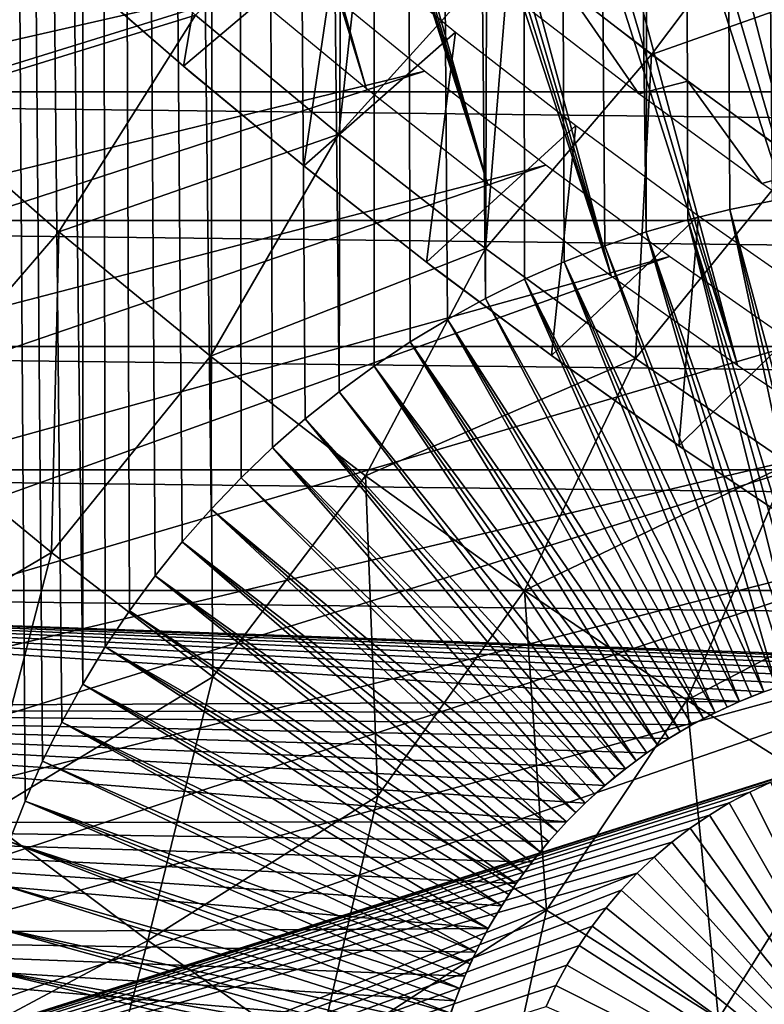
# Model space of a CAD drawing. Header units: millimetres. Extents: x -50 to 50, y -50 to 50.
# Tile 46 of 256: x -16.6 to -13.6, y -22.5 to -18.5. Entities that reach past the tile are written whole.
import ezdxf

# ---------------------------------------------------------------- set-up
doc = ezdxf.new("R2010")
doc.units = ezdxf.units.MM
doc.header["$LTSCALE"] = 65.185185
for name, color, linetype in [('1', 7, 'CONTINUOUS'), ('14', 7, 'CONTINUOUS'), ('2', 7, 'CONTINUOUS'), ('23', 7, 'CONTINUOUS'), ('37', 7, 'CONTINUOUS'), ('39', 7, 'CONTINUOUS'), ('46', 7, 'CONTINUOUS'), ('48', 7, 'CONTINUOUS'), ('49', 7, 'CONTINUOUS'), ('50', 7, 'CONTINUOUS'), ('71', 7, 'CONTINUOUS'), ('72', 7, 'CONTINUOUS'), ('90', 7, 'CONTINUOUS')]:
    doc.layers.add(name, color=color, linetype=linetype)

msp = doc.modelspace()

# ---------------------------------------------------------------- linework, layer by layer
at = {"layer": '1', "color": 7, "linetype": 'Continuous', "true_color": 0xf5f5f5}
for points in [[(22.407, -18.8013), (-22.8385, -18.2748), (-0.0703, -18.4992), (22.407, -18.8013)], [(-22.407, -18.8013), (-22.8385, -18.2748), (22.407, -18.8013), (-22.407, -18.8013)], [(21.9635, -19.3176), (-22.407, -18.8013), (22.407, -18.8013), (21.9635, -19.3176)], [(-21.9635, -19.3176), (-22.407, -18.8013), (21.9635, -19.3176), (-21.9635, -19.3176)], [(21.508, -19.8235), (-21.9635, -19.3176), (21.9635, -19.3176), (21.508, -19.8235)], [(-21.508, -19.8235), (-21.9635, -19.3176), (21.508, -19.8235), (-21.508, -19.8235)], [(-21.0409, -20.3185), (-21.508, -19.8235), (21.0409, -20.3185), (-21.0409, -20.3185)], [(21.0409, -20.3185), (-21.508, -19.8235), (21.508, -19.8235), (21.0409, -20.3185)], [(20.5624, -20.8027), (-21.0409, -20.3185), (21.0409, -20.3185), (20.5624, -20.8027)], [(-20.5624, -20.8027), (-21.0409, -20.3185), (20.5624, -20.8027), (-20.5624, -20.8027)], [(-13.5784, -21.2088), (-13.6773, -21.2483), (-20.5624, -20.8027), (-13.5784, -21.2088)], [(-20.5624, -20.8027), (-13.6773, -21.2483), (-20.0728, -21.2755), (-20.5624, -20.8027)], [(-13.4778, -21.1744), (-13.5784, -21.2088), (-20.5624, -20.8027), (-13.4778, -21.1744)], [(20.0728, -21.2755), (-20.5624, -20.8027), (20.5624, -20.8027), (20.0728, -21.2755)], [(-12.9555, -21.0808), (-13.0616, -21.0889), (-20.5624, -20.8027), (-12.9555, -21.0808)], [(-12.8491, -21.0781), (-12.9555, -21.0808), (-20.5624, -20.8027), (-12.8491, -21.0781)], [(-12.8491, -21.0781), (-20.5624, -20.8027), (20.0728, -21.2755), (-12.8491, -21.0781)], [(-13.3755, -21.1451), (-13.4778, -21.1744), (-20.5624, -20.8027), (-13.3755, -21.1451)], [(-13.2719, -21.1211), (-13.3755, -21.1451), (-20.5624, -20.8027), (-13.2719, -21.1211)], [(-13.1671, -21.1023), (-13.2719, -21.1211), (-20.5624, -20.8027), (-13.1671, -21.1023)], [(-13.0616, -21.0889), (-13.1671, -21.1023), (-20.5624, -20.8027), (-13.0616, -21.0889)], [(-13.6773, -21.2483), (-13.7739, -21.2927), (-20.0728, -21.2755), (-13.6773, -21.2483)], [(-14.2959, -21.656), (-14.3712, -21.7313), (-20.0728, -21.2755), (-14.2959, -21.656)], [(-20.0728, -21.2755), (-14.3712, -21.7313), (-19.5723, -21.7368), (-20.0728, -21.2755)], [(-14.217, -21.5847), (-14.2959, -21.656), (-20.0728, -21.2755), (-14.217, -21.5847)], [(-14.1346, -21.5175), (-14.217, -21.5847), (-20.0728, -21.2755), (-14.1346, -21.5175)], [(-14.0488, -21.4545), (-14.1346, -21.5175), (-20.0728, -21.2755), (-14.0488, -21.4545)], [(-13.96, -21.3959), (-14.0488, -21.4545), (-20.0728, -21.2755), (-13.96, -21.3959)], [(-13.8682, -21.342), (-13.96, -21.3959), (-20.0728, -21.2755), (-13.8682, -21.342)], [(-13.7739, -21.2927), (-13.8682, -21.342), (-20.0728, -21.2755), (-13.7739, -21.2927)], [(-14.3712, -21.7313), (-14.4425, -21.8102), (-19.5723, -21.7368), (-14.3712, -21.7313)], [(-14.5727, -21.9784), (-14.6313, -22.0673), (-19.5723, -21.7368), (-14.5727, -21.9784)], [(-14.5098, -21.8927), (-14.5727, -21.9784), (-19.5723, -21.7368), (-14.5098, -21.8927)], [(-14.4425, -21.8102), (-14.5098, -21.8927), (-19.5723, -21.7368), (-14.4425, -21.8102)], [(-14.6313, -22.0673), (-14.6852, -22.1589), (-19.5723, -21.7368), (-14.6313, -22.0673)], [(-19.5723, -21.7368), (-14.6852, -22.1589), (-19.0612, -22.1863), (-19.5723, -21.7368)], [(-14.6852, -22.1589), (-14.7345, -22.2533), (-19.0612, -22.1863), (-14.6852, -22.1589)], [(-14.7345, -22.2533), (-14.7789, -22.3499), (-19.0612, -22.1863), (-14.7345, -22.2533)], [(-14.8184, -22.4487), (-14.8528, -22.5494), (-19.0612, -22.1863), (-14.8184, -22.4487)], [(-19.0612, -22.1863), (-14.8528, -22.5494), (-18.5397, -22.6239), (-19.0612, -22.1863)], [(-14.7789, -22.3499), (-14.8184, -22.4487), (-19.0612, -22.1863), (-14.7789, -22.3499)]]:
    msp.add_3dface(points, dxfattribs=at)
at = {"layer": '14', "color": 7, "linetype": 'Continuous', "true_color": 0xf5f5f5}
for points in [[(-13.5785, -21.2088, 2.4), (-13.4778, -21.1744), (-13.5283, -21.191, 2.4), (-13.5785, -21.2088, 2.4)], [(-13.5784, -21.2088), (-13.4778, -21.1744), (-13.5785, -21.2088, 2.4), (-13.5784, -21.2088)], [(-13.6773, -21.2483, 2.4), (-13.5784, -21.2088), (-13.6281, -21.2279, 2.4), (-13.6773, -21.2483, 2.4)], [(-13.6773, -21.2483), (-13.5784, -21.2088), (-13.6773, -21.2483, 2.4), (-13.6773, -21.2483)], [(-13.6281, -21.2279, 2.4), (-13.5784, -21.2088), (-13.5785, -21.2088, 2.4), (-13.6281, -21.2279, 2.4)], [(-13.7739, -21.2927, 2.4), (-13.6773, -21.2483), (-13.7259, -21.2699, 2.4), (-13.7739, -21.2927, 2.4)], [(-13.7739, -21.2927), (-13.6773, -21.2483), (-13.7739, -21.2927, 2.4), (-13.7739, -21.2927)], [(-13.7259, -21.2699, 2.4), (-13.6773, -21.2483), (-13.6773, -21.2483, 2.4), (-13.7259, -21.2699, 2.4)], [(-13.8682, -21.342, 2.4), (-13.7739, -21.2927), (-13.8214, -21.3167, 2.4), (-13.8682, -21.342, 2.4)], [(-13.8682, -21.342), (-13.7739, -21.2927), (-13.8682, -21.342, 2.4), (-13.8682, -21.342)], [(-13.8214, -21.3167, 2.4), (-13.7739, -21.2927), (-13.7739, -21.2927, 2.4), (-13.8214, -21.3167, 2.4)], [(-13.96, -21.3959), (-13.8682, -21.342), (-13.9599, -21.3959, 2.4), (-13.96, -21.3959)], [(-13.9599, -21.3959, 2.4), (-13.8682, -21.342), (-13.9144, -21.3684, 2.4), (-13.9599, -21.3959, 2.4)], [(-13.9144, -21.3684, 2.4), (-13.8682, -21.342), (-13.8682, -21.342, 2.4), (-13.9144, -21.3684, 2.4)], [(-14.0488, -21.4545, 2.4), (-13.96, -21.3959), (-14.0047, -21.4246, 2.4), (-14.0488, -21.4545, 2.4)], [(-14.0488, -21.4545), (-13.96, -21.3959), (-14.0488, -21.4545, 2.4), (-14.0488, -21.4545)], [(-14.0047, -21.4246, 2.4), (-13.96, -21.3959), (-13.9599, -21.3959, 2.4), (-14.0047, -21.4246, 2.4)], [(-14.1346, -21.5175), (-14.0488, -21.4545), (-14.1345, -21.5175, 2.4), (-14.1346, -21.5175)], [(-14.1345, -21.5175, 2.4), (-14.0488, -21.4545), (-14.0921, -21.4854, 2.4), (-14.1345, -21.5175, 2.4)], [(-14.0921, -21.4854, 2.4), (-14.0488, -21.4545), (-14.0488, -21.4545, 2.4), (-14.0921, -21.4854, 2.4)], [(-14.217, -21.5847, 2.4), (-14.1346, -21.5175), (-14.1762, -21.5506, 2.4), (-14.217, -21.5847, 2.4)], [(-14.217, -21.5847), (-14.1346, -21.5175), (-14.217, -21.5847, 2.4), (-14.217, -21.5847)], [(-14.1762, -21.5506, 2.4), (-14.1346, -21.5175), (-14.1345, -21.5175, 2.4), (-14.1762, -21.5506, 2.4)], [(-14.2959, -21.656), (-14.217, -21.5847), (-14.2959, -21.656, 2.4), (-14.2959, -21.656)], [(-14.2959, -21.656, 2.4), (-14.217, -21.5847), (-14.2569, -21.6199, 2.4), (-14.2959, -21.656, 2.4)], [(-14.2569, -21.6199, 2.4), (-14.217, -21.5847), (-14.217, -21.5847, 2.4), (-14.2569, -21.6199, 2.4)], [(-14.3712, -21.7313, 2.4), (-14.2959, -21.656), (-14.334, -21.6932, 2.4), (-14.3712, -21.7313, 2.4)], [(-14.3712, -21.7313), (-14.2959, -21.656), (-14.3712, -21.7313, 2.4), (-14.3712, -21.7313)], [(-14.334, -21.6932, 2.4), (-14.2959, -21.656), (-14.2959, -21.656, 2.4), (-14.334, -21.6932, 2.4)], [(-14.4425, -21.8102, 2.4), (-14.3712, -21.7313), (-14.4073, -21.7703, 2.4), (-14.4425, -21.8102, 2.4)], [(-14.4425, -21.8102), (-14.3712, -21.7313), (-14.4425, -21.8102, 2.4), (-14.4425, -21.8102)], [(-14.4073, -21.7703, 2.4), (-14.3712, -21.7313), (-14.3712, -21.7313, 2.4), (-14.4073, -21.7703, 2.4)], [(-14.5098, -21.8927), (-14.4425, -21.8102), (-14.5097, -21.8927, 2.4), (-14.5098, -21.8927)], [(-14.5097, -21.8927, 2.4), (-14.4425, -21.8102), (-14.4766, -21.851, 2.4), (-14.5097, -21.8927, 2.4)], [(-14.4766, -21.851, 2.4), (-14.4425, -21.8102), (-14.4425, -21.8102, 2.4), (-14.4766, -21.851, 2.4)], [(-14.5727, -21.9784, 2.4), (-14.5098, -21.8927), (-14.5418, -21.9351, 2.4), (-14.5727, -21.9784, 2.4)], [(-14.5727, -21.9784), (-14.5098, -21.8927), (-14.5727, -21.9784, 2.4), (-14.5727, -21.9784)], [(-14.5418, -21.9351, 2.4), (-14.5098, -21.8927), (-14.5097, -21.8927, 2.4), (-14.5418, -21.9351, 2.4)], [(-14.6313, -22.0673, 2.4), (-14.5727, -21.9784), (-14.6026, -22.0225, 2.4), (-14.6313, -22.0673, 2.4)], [(-14.6313, -22.0673), (-14.5727, -21.9784), (-14.6313, -22.0673, 2.4), (-14.6313, -22.0673)], [(-14.6026, -22.0225, 2.4), (-14.5727, -21.9784), (-14.5727, -21.9784, 2.4), (-14.6026, -22.0225, 2.4)], [(-14.6852, -22.1589), (-14.6313, -22.0673), (-14.6852, -22.159, 2.4), (-14.6852, -22.1589)], [(-14.6852, -22.159, 2.4), (-14.6313, -22.0673), (-14.6588, -22.1128, 2.4), (-14.6852, -22.159, 2.4)], [(-14.6588, -22.1128, 2.4), (-14.6313, -22.0673), (-14.6313, -22.0673, 2.4), (-14.6588, -22.1128, 2.4)], [(-14.7345, -22.2533, 2.4), (-14.6852, -22.1589), (-14.7105, -22.2058, 2.4), (-14.7345, -22.2533, 2.4)], [(-14.7345, -22.2533), (-14.6852, -22.1589), (-14.7345, -22.2533, 2.4), (-14.7345, -22.2533)], [(-14.7105, -22.2058, 2.4), (-14.6852, -22.1589), (-14.6852, -22.159, 2.4), (-14.7105, -22.2058, 2.4)], [(-14.7789, -22.3499, 2.4), (-14.7345, -22.2533), (-14.7573, -22.3013, 2.4), (-14.7789, -22.3499, 2.4)], [(-14.7789, -22.3499), (-14.7345, -22.2533), (-14.7789, -22.3499, 2.4), (-14.7789, -22.3499)], [(-14.7573, -22.3013, 2.4), (-14.7345, -22.2533), (-14.7345, -22.2533, 2.4), (-14.7573, -22.3013, 2.4)], [(-14.8184, -22.4487, 2.4), (-14.7789, -22.3499), (-14.7993, -22.3991, 2.4), (-14.8184, -22.4487, 2.4)], [(-14.8184, -22.4487), (-14.7789, -22.3499), (-14.8184, -22.4487, 2.4), (-14.8184, -22.4487)], [(-14.7993, -22.3991, 2.4), (-14.7789, -22.3499), (-14.7789, -22.3499, 2.4), (-14.7993, -22.3991, 2.4)], [(-14.8528, -22.5494), (-14.8184, -22.4487), (-14.8528, -22.5494, 2.4), (-14.8528, -22.5494)], [(-14.8528, -22.5494, 2.4), (-14.8184, -22.4487), (-14.8362, -22.4989, 2.4), (-14.8528, -22.5494, 2.4)], [(-14.8362, -22.4989, 2.4), (-14.8184, -22.4487), (-14.8184, -22.4487, 2.4), (-14.8362, -22.4989, 2.4)]]:
    msp.add_3dface(points, dxfattribs=at)
at = {"layer": '2', "color": 7, "linetype": 'Continuous', "true_color": 0xf5f5f5}
for points in [[(-13.3885, 26.006, 4.3), (-13.9852, 25.69, 4.3), (-13.5437, -19.2389, 4.3), (-13.3885, 26.006, 4.3)], [(-13.9852, 25.69, 4.3), (-14.5743, 25.3605, 4.3), (-14.0519, -19.3632, 4.3), (-13.9852, 25.69, 4.3)], [(-13.8844, -19.3144, 4.3), (-13.9852, 25.69, 4.3), (-14.0519, -19.3632, 4.3), (-13.8844, -19.3144, 4.3)], [(-13.7148, -19.2729, 4.3), (-13.9852, 25.69, 4.3), (-13.8844, -19.3144, 4.3), (-13.7148, -19.2729, 4.3)], [(-13.5437, -19.2389, 4.3), (-13.9852, 25.69, 4.3), (-13.7148, -19.2729, 4.3), (-13.5437, -19.2389, 4.3)], [(-14.5743, 25.3605, 4.3), (-15.1557, 25.0173, 4.3), (-14.6961, -19.6301, 4.3), (-14.5743, 25.3605, 4.3)], [(-14.5396, -19.5528, 4.3), (-14.5743, 25.3605, 4.3), (-14.6961, -19.6301, 4.3), (-14.5396, -19.5528, 4.3)], [(-14.0519, -19.3632, 4.3), (-14.5743, 25.3605, 4.3), (-14.2172, -19.4193, 4.3), (-14.0519, -19.3632, 4.3)], [(-14.2172, -19.4193, 4.3), (-14.5743, 25.3605, 4.3), (-14.3799, -19.4826, 4.3), (-14.2172, -19.4193, 4.3)], [(-14.3799, -19.4826, 4.3), (-14.5743, 25.3605, 4.3), (-14.5396, -19.5528, 4.3), (-14.3799, -19.4826, 4.3)], [(-15.1557, 25.0173, 4.3), (-15.729, 24.6609, 4.3), (-15.2841, -20.0047, 4.3), (-15.1557, 25.0173, 4.3)], [(-15.1434, -19.9015, 4.3), (-15.1557, 25.0173, 4.3), (-15.2841, -20.0047, 4.3), (-15.1434, -19.9015, 4.3)], [(-14.9983, -19.8045, 4.3), (-15.1557, 25.0173, 4.3), (-15.1434, -19.9015, 4.3), (-14.9983, -19.8045, 4.3)], [(-14.8491, -19.714, 4.3), (-15.1557, 25.0173, 4.3), (-14.9983, -19.8045, 4.3), (-14.8491, -19.714, 4.3)], [(-14.6961, -19.6301, 4.3), (-15.1557, 25.0173, 4.3), (-14.8491, -19.714, 4.3), (-14.6961, -19.6301, 4.3)], [(-15.729, 24.6609, 4.3), (-16.294, 24.2913, 4.3), (-15.7982, -20.4757, 4.3), (-15.729, 24.6609, 4.3)], [(-15.6776, -20.3497, 4.3), (-15.729, 24.6609, 4.3), (-15.7982, -20.4757, 4.3), (-15.6776, -20.3497, 4.3)], [(-15.5515, -20.229, 4.3), (-15.729, 24.6609, 4.3), (-15.6776, -20.3497, 4.3), (-15.5515, -20.229, 4.3)], [(-15.4203, -20.1139, 4.3), (-15.729, 24.6609, 4.3), (-15.5515, -20.229, 4.3), (-15.4203, -20.1139, 4.3)], [(-15.2841, -20.0047, 4.3), (-15.729, 24.6609, 4.3), (-15.4203, -20.1139, 4.3), (-15.2841, -20.0047, 4.3)], [(-16.294, 24.2913, 4.3), (-16.8502, 23.9089, 4.3), (-16.3132, -21.1781, 4.3), (-16.294, 24.2913, 4.3)], [(-16.2227, -21.0289, 4.3), (-16.294, 24.2913, 4.3), (-16.3132, -21.1781, 4.3), (-16.2227, -21.0289, 4.3)], [(-15.9133, -20.607, 4.3), (-16.294, 24.2913, 4.3), (-16.0225, -20.743, 4.3), (-15.9133, -20.607, 4.3)], [(-15.7982, -20.4757, 4.3), (-16.294, 24.2913, 4.3), (-15.9133, -20.607, 4.3), (-15.7982, -20.4757, 4.3)], [(-16.1257, -20.8838, 4.3), (-16.294, 24.2913, 4.3), (-16.2227, -21.0289, 4.3), (-16.1257, -20.8838, 4.3)], [(-16.0225, -20.743, 4.3), (-16.294, 24.2913, 4.3), (-16.1257, -20.8838, 4.3), (-16.0225, -20.743, 4.3)], [(-16.5446, -21.6474, 4.3), (-16.8502, 23.9089, 4.3), (-16.6079, -21.81, 4.3), (-16.5446, -21.6474, 4.3)], [(-16.4743, -21.4876, 4.3), (-16.8502, 23.9089, 4.3), (-16.5446, -21.6474, 4.3), (-16.4743, -21.4876, 4.3)], [(-16.3972, -21.3311, 4.3), (-16.8502, 23.9089, 4.3), (-16.4743, -21.4876, 4.3), (-16.3972, -21.3311, 4.3)], [(-16.3132, -21.1781, 4.3), (-16.8502, 23.9089, 4.3), (-16.3972, -21.3311, 4.3), (-16.3132, -21.1781, 4.3)]]:
    msp.add_3dface(points, dxfattribs=at)
at = {"layer": '23', "color": 7, "linetype": 'Continuous', "true_color": 0xf5f5f5}
for points in [[(-13.5437, -19.2389, 4.3), (-13.7148, -19.2729, 4.3), (-13.2196, -21.111, 2.4), (-13.5437, -19.2389, 4.3)], [(-13.7148, -19.2729, 4.3), (-13.8844, -19.3144, 4.3), (-13.3238, -21.1324, 2.4), (-13.7148, -19.2729, 4.3)], [(-13.7148, -19.2729, 4.3), (-13.3238, -21.1324, 2.4), (-13.2718, -21.1211, 2.4), (-13.7148, -19.2729, 4.3)], [(-13.7148, -19.2729, 4.3), (-13.2718, -21.1211, 2.4), (-13.2196, -21.111, 2.4), (-13.7148, -19.2729, 4.3)], [(-13.8844, -19.3144, 4.3), (-14.0519, -19.3632, 4.3), (-13.4268, -21.1591, 2.4), (-13.8844, -19.3144, 4.3)], [(-13.8844, -19.3144, 4.3), (-13.4268, -21.1591, 2.4), (-13.3755, -21.1451, 2.4), (-13.8844, -19.3144, 4.3)], [(-13.8844, -19.3144, 4.3), (-13.3755, -21.1451, 2.4), (-13.3238, -21.1324, 2.4), (-13.8844, -19.3144, 4.3)], [(-14.0519, -19.3632, 4.3), (-14.2172, -19.4193, 4.3), (-13.5283, -21.191, 2.4), (-14.0519, -19.3632, 4.3)], [(-14.0519, -19.3632, 4.3), (-13.5283, -21.191, 2.4), (-13.4778, -21.1744, 2.4), (-14.0519, -19.3632, 4.3)], [(-14.0519, -19.3632, 4.3), (-13.4778, -21.1744, 2.4), (-13.4268, -21.1591, 2.4), (-14.0519, -19.3632, 4.3)], [(-14.2172, -19.4193, 4.3), (-14.3799, -19.4826, 4.3), (-13.5785, -21.2088, 2.4), (-14.2172, -19.4193, 4.3)], [(-14.2172, -19.4193, 4.3), (-13.5785, -21.2088, 2.4), (-13.5283, -21.191, 2.4), (-14.2172, -19.4193, 4.3)], [(-14.3799, -19.4826, 4.3), (-14.5396, -19.5528, 4.3), (-13.6773, -21.2483, 2.4), (-14.3799, -19.4826, 4.3)], [(-14.3799, -19.4826, 4.3), (-13.6281, -21.2279, 2.4), (-13.5785, -21.2088, 2.4), (-14.3799, -19.4826, 4.3)], [(-14.3799, -19.4826, 4.3), (-13.6773, -21.2483, 2.4), (-13.6281, -21.2279, 2.4), (-14.3799, -19.4826, 4.3)], [(-14.5396, -19.5528, 4.3), (-14.6961, -19.6301, 4.3), (-13.7739, -21.2927, 2.4), (-14.5396, -19.5528, 4.3)], [(-14.5396, -19.5528, 4.3), (-13.7739, -21.2927, 2.4), (-13.7259, -21.2699, 2.4), (-14.5396, -19.5528, 4.3)], [(-14.5396, -19.5528, 4.3), (-13.7259, -21.2699, 2.4), (-13.6773, -21.2483, 2.4), (-14.5396, -19.5528, 4.3)], [(-14.6961, -19.6301, 4.3), (-14.8491, -19.714, 4.3), (-13.8214, -21.3167, 2.4), (-14.6961, -19.6301, 4.3)], [(-14.6961, -19.6301, 4.3), (-13.8214, -21.3167, 2.4), (-13.7739, -21.2927, 2.4), (-14.6961, -19.6301, 4.3)], [(-14.8491, -19.714, 4.3), (-14.9983, -19.8045, 4.3), (-13.9144, -21.3684, 2.4), (-14.8491, -19.714, 4.3)], [(-14.8491, -19.714, 4.3), (-13.9144, -21.3684, 2.4), (-13.8682, -21.342, 2.4), (-14.8491, -19.714, 4.3)], [(-14.8491, -19.714, 4.3), (-13.8682, -21.342, 2.4), (-13.8214, -21.3167, 2.4), (-14.8491, -19.714, 4.3)], [(-14.9983, -19.8045, 4.3), (-15.1434, -19.9015, 4.3), (-14.0047, -21.4246, 2.4), (-14.9983, -19.8045, 4.3)], [(-14.9983, -19.8045, 4.3), (-14.0047, -21.4246, 2.4), (-13.9599, -21.3959, 2.4), (-14.9983, -19.8045, 4.3)], [(-14.9983, -19.8045, 4.3), (-13.9599, -21.3959, 2.4), (-13.9144, -21.3684, 2.4), (-14.9983, -19.8045, 4.3)], [(-15.1434, -19.9015, 4.3), (-15.2841, -20.0047, 4.3), (-14.0921, -21.4854, 2.4), (-15.1434, -19.9015, 4.3)], [(-15.1434, -19.9015, 4.3), (-14.0921, -21.4854, 2.4), (-14.0488, -21.4545, 2.4), (-15.1434, -19.9015, 4.3)], [(-15.1434, -19.9015, 4.3), (-14.0488, -21.4545, 2.4), (-14.0047, -21.4246, 2.4), (-15.1434, -19.9015, 4.3)], [(-15.2841, -20.0047, 4.3), (-15.4203, -20.1139, 4.3), (-14.1345, -21.5175, 2.4), (-15.2841, -20.0047, 4.3)], [(-15.2841, -20.0047, 4.3), (-14.1345, -21.5175, 2.4), (-14.0921, -21.4854, 2.4), (-15.2841, -20.0047, 4.3)], [(-15.4203, -20.1139, 4.3), (-15.5515, -20.229, 4.3), (-14.217, -21.5847, 2.4), (-15.4203, -20.1139, 4.3)], [(-15.4203, -20.1139, 4.3), (-14.217, -21.5847, 2.4), (-14.1762, -21.5506, 2.4), (-15.4203, -20.1139, 4.3)], [(-15.4203, -20.1139, 4.3), (-14.1762, -21.5506, 2.4), (-14.1345, -21.5175, 2.4), (-15.4203, -20.1139, 4.3)], [(-15.5515, -20.229, 4.3), (-15.6776, -20.3497, 4.3), (-14.2959, -21.656, 2.4), (-15.5515, -20.229, 4.3)], [(-15.5515, -20.229, 4.3), (-14.2959, -21.656, 2.4), (-14.2569, -21.6199, 2.4), (-15.5515, -20.229, 4.3)], [(-15.5515, -20.229, 4.3), (-14.2569, -21.6199, 2.4), (-14.217, -21.5847, 2.4), (-15.5515, -20.229, 4.3)], [(-15.6776, -20.3497, 4.3), (-15.7982, -20.4757, 4.3), (-14.334, -21.6932, 2.4), (-15.6776, -20.3497, 4.3)], [(-15.6776, -20.3497, 4.3), (-14.334, -21.6932, 2.4), (-14.2959, -21.656, 2.4), (-15.6776, -20.3497, 4.3)], [(-15.7982, -20.4757, 4.3), (-15.9133, -20.607, 4.3), (-14.4073, -21.7703, 2.4), (-15.7982, -20.4757, 4.3)], [(-15.7982, -20.4757, 4.3), (-14.4073, -21.7703, 2.4), (-14.3712, -21.7313, 2.4), (-15.7982, -20.4757, 4.3)], [(-15.7982, -20.4757, 4.3), (-14.3712, -21.7313, 2.4), (-14.334, -21.6932, 2.4), (-15.7982, -20.4757, 4.3)], [(-15.9133, -20.607, 4.3), (-16.0225, -20.743, 4.3), (-14.4766, -21.851, 2.4), (-15.9133, -20.607, 4.3)], [(-15.9133, -20.607, 4.3), (-14.4425, -21.8102, 2.4), (-14.4073, -21.7703, 2.4), (-15.9133, -20.607, 4.3)], [(-15.9133, -20.607, 4.3), (-14.4766, -21.851, 2.4), (-14.4425, -21.8102, 2.4), (-15.9133, -20.607, 4.3)], [(-16.0225, -20.743, 4.3), (-16.1257, -20.8838, 4.3), (-14.5418, -21.9351, 2.4), (-16.0225, -20.743, 4.3)], [(-16.0225, -20.743, 4.3), (-14.5418, -21.9351, 2.4), (-14.5097, -21.8927, 2.4), (-16.0225, -20.743, 4.3)], [(-16.0225, -20.743, 4.3), (-14.5097, -21.8927, 2.4), (-14.4766, -21.851, 2.4), (-16.0225, -20.743, 4.3)], [(-16.1257, -20.8838, 4.3), (-16.2227, -21.0289, 4.3), (-14.5727, -21.9784, 2.4), (-16.1257, -20.8838, 4.3)], [(-16.1257, -20.8838, 4.3), (-14.5727, -21.9784, 2.4), (-14.5418, -21.9351, 2.4), (-16.1257, -20.8838, 4.3)], [(-16.2227, -21.0289, 4.3), (-16.3132, -21.1781, 4.3), (-14.6313, -22.0673, 2.4), (-16.2227, -21.0289, 4.3)], [(-16.2227, -21.0289, 4.3), (-14.6313, -22.0673, 2.4), (-14.6026, -22.0225, 2.4), (-16.2227, -21.0289, 4.3)], [(-16.2227, -21.0289, 4.3), (-14.6026, -22.0225, 2.4), (-14.5727, -21.9784, 2.4), (-16.2227, -21.0289, 4.3)], [(-16.3132, -21.1781, 4.3), (-16.3972, -21.3311, 4.3), (-14.6852, -22.159, 2.4), (-16.3132, -21.1781, 4.3)], [(-16.3132, -21.1781, 4.3), (-14.6852, -22.159, 2.4), (-14.6588, -22.1128, 2.4), (-16.3132, -21.1781, 4.3)], [(-16.3132, -21.1781, 4.3), (-14.6588, -22.1128, 2.4), (-14.6313, -22.0673, 2.4), (-16.3132, -21.1781, 4.3)], [(-16.3972, -21.3311, 4.3), (-16.4743, -21.4876, 4.3), (-14.7345, -22.2533, 2.4), (-16.3972, -21.3311, 4.3)], [(-16.3972, -21.3311, 4.3), (-14.7345, -22.2533, 2.4), (-14.7105, -22.2058, 2.4), (-16.3972, -21.3311, 4.3)], [(-16.3972, -21.3311, 4.3), (-14.7105, -22.2058, 2.4), (-14.6852, -22.159, 2.4), (-16.3972, -21.3311, 4.3)], [(-16.4743, -21.4876, 4.3), (-16.5446, -21.6474, 4.3), (-14.7573, -22.3013, 2.4), (-16.4743, -21.4876, 4.3)], [(-16.4743, -21.4876, 4.3), (-14.7573, -22.3013, 2.4), (-14.7345, -22.2533, 2.4), (-16.4743, -21.4876, 4.3)], [(-16.5446, -21.6474, 4.3), (-16.6079, -21.81, 4.3), (-14.7993, -22.3991, 2.4), (-16.5446, -21.6474, 4.3)], [(-16.5446, -21.6474, 4.3), (-14.7993, -22.3991, 2.4), (-14.7789, -22.3499, 2.4), (-16.5446, -21.6474, 4.3)], [(-16.5446, -21.6474, 4.3), (-14.7789, -22.3499, 2.4), (-14.7573, -22.3013, 2.4), (-16.5446, -21.6474, 4.3)], [(-16.6079, -21.81, 4.3), (-16.664, -21.9753, 4.3), (-14.8362, -22.4989, 2.4), (-16.6079, -21.81, 4.3)], [(-16.6079, -21.81, 4.3), (-14.8362, -22.4989, 2.4), (-14.8184, -22.4487, 2.4), (-16.6079, -21.81, 4.3)], [(-16.6079, -21.81, 4.3), (-14.8184, -22.4487, 2.4), (-14.7993, -22.3991, 2.4), (-16.6079, -21.81, 4.3)], [(-16.664, -21.9753, 4.3), (-16.7128, -22.1428, 4.3), (-14.8528, -22.5494, 2.4), (-16.664, -21.9753, 4.3)], [(-16.664, -21.9753, 4.3), (-14.8528, -22.5494, 2.4), (-14.8362, -22.4989, 2.4), (-16.664, -21.9753, 4.3)], [(-16.7128, -22.1428, 4.3), (-16.7543, -22.3123, 4.3), (-14.8821, -22.6517, 2.4), (-16.7128, -22.1428, 4.3)], [(-16.7128, -22.1428, 4.3), (-14.8821, -22.6517, 2.4), (-14.8681, -22.6004, 2.4), (-16.7128, -22.1428, 4.3)], [(-16.7128, -22.1428, 4.3), (-14.8681, -22.6004, 2.4), (-14.8528, -22.5494, 2.4), (-16.7128, -22.1428, 4.3)], [(-16.7543, -22.3123, 4.3), (-16.7883, -22.4835, 4.3), (-14.9061, -22.7554, 2.4), (-16.7543, -22.3123, 4.3)], [(-16.7543, -22.3123, 4.3), (-14.9061, -22.7554, 2.4), (-14.8948, -22.7034, 2.4), (-16.7543, -22.3123, 4.3)], [(-16.7543, -22.3123, 4.3), (-14.8948, -22.7034, 2.4), (-14.8821, -22.6517, 2.4), (-16.7543, -22.3123, 4.3)]]:
    msp.add_3dface(points, dxfattribs=at)
at = {"layer": '37', "color": 15, "linetype": 'Continuous', "true_color": 0xaf503c}
for points in [[(-15.8602, -18.4925, -13.4894), (-15.1512, -17.7527, -13.8311), (-15.2856, -18.9702, -13.4894), (-15.8602, -18.4925, -13.4894)], [(-15.1512, -17.7527, -13.8311), (-14.5972, -18.2107, -13.8311), (-15.2856, -18.9702, -13.4894), (-15.1512, -17.7527, -13.8311)], [(-14.0294, -18.6515, -13.8311), (-14.5972, -18.2107, -13.8311), (-13.4117, -17.83, -14.1581), (-14.0294, -18.6515, -13.8311)], [(-12.8562, -18.2345, -14.1581), (-14.0294, -18.6515, -13.8311), (-13.4117, -17.83, -14.1581), (-12.8562, -18.2345, -14.1581)], [(-16.42, -17.9975, -13.4894), (-17.0006, -18.8454, -13.133), (-17.5763, -18.3098, -13.133), (-16.42, -17.9975, -13.4894)], [(-16.42, -17.9975, -13.4894), (-15.8602, -18.4925, -13.4894), (-17.0006, -18.8454, -13.133), (-16.42, -17.9975, -13.4894)], [(-15.2856, -18.9702, -13.4894), (-14.5972, -18.2107, -13.8311), (-14.6965, -19.4299, -13.4894), (-15.2856, -18.9702, -13.4894)], [(-14.5972, -18.2107, -13.8311), (-14.0294, -18.6515, -13.8311), (-14.6965, -19.4299, -13.4894), (-14.5972, -18.2107, -13.8311)], [(-13.4483, -19.0747, -13.8311), (-14.0294, -18.6515, -13.8311), (-12.8562, -18.2345, -14.1581), (-13.4483, -19.0747, -13.8311)], [(-15.8602, -18.4925, -13.4894), (-16.4085, -19.363, -13.133), (-17.0006, -18.8454, -13.133), (-15.8602, -18.4925, -13.4894)], [(-15.8602, -18.4925, -13.4894), (-15.2856, -18.9702, -13.4894), (-16.4085, -19.363, -13.133), (-15.8602, -18.4925, -13.4894)], [(-14.6965, -19.4299, -13.4894), (-14.0294, -18.6515, -13.8311), (-14.0937, -19.8714, -13.4894), (-14.6965, -19.4299, -13.4894)], [(-14.0294, -18.6515, -13.8311), (-13.4483, -19.0747, -13.8311), (-14.0937, -19.8714, -13.4894), (-14.0294, -18.6515, -13.8311)], [(-16.4085, -19.363, -13.133), (-17.0697, -20.1304, -12.7621), (-17.0006, -18.8454, -13.133), (-16.4085, -19.363, -13.133)], [(-15.2856, -18.9702, -13.4894), (-15.8007, -19.8619, -13.133), (-16.4085, -19.363, -13.133), (-15.2856, -18.9702, -13.4894)], [(-15.2856, -18.9702, -13.4894), (-14.6965, -19.4299, -13.4894), (-15.8007, -19.8619, -13.133), (-15.2856, -18.9702, -13.4894)], [(-14.0937, -19.8714, -13.4894), (-13.4483, -19.0747, -13.8311), (-13.4776, -20.2942, -13.4894), (-14.0937, -19.8714, -13.4894)], [(-16.4381, -20.6492, -12.7621), (-17.0697, -20.1304, -12.7621), (-16.4085, -19.363, -13.133), (-16.4381, -20.6492, -12.7621)], [(-15.8007, -19.8619, -13.133), (-16.4381, -20.6492, -12.7621), (-16.4085, -19.363, -13.133), (-15.8007, -19.8619, -13.133)], [(-14.6965, -19.4299, -13.4894), (-15.1778, -20.3418, -13.133), (-15.8007, -19.8619, -13.133), (-14.6965, -19.4299, -13.4894)], [(-14.6965, -19.4299, -13.4894), (-14.0937, -19.8714, -13.4894), (-15.1778, -20.3418, -13.133), (-14.6965, -19.4299, -13.4894)], [(-15.7908, -21.1482, -12.7621), (-16.4381, -20.6492, -12.7621), (-15.8007, -19.8619, -13.133), (-15.7908, -21.1482, -12.7621)], [(-15.1778, -20.3418, -13.133), (-15.7908, -21.1482, -12.7621), (-15.8007, -19.8619, -13.133), (-15.1778, -20.3418, -13.133)], [(-14.0937, -19.8714, -13.4894), (-14.5402, -20.8021, -13.133), (-15.1778, -20.3418, -13.133), (-14.0937, -19.8714, -13.4894)], [(-14.0937, -19.8714, -13.4894), (-13.4776, -20.2942, -13.4894), (-14.5402, -20.8021, -13.133), (-14.0937, -19.8714, -13.4894)], [(-16.4381, -20.6492, -12.7621), (-17.3653, -21.1955, -12.3767), (-17.0697, -20.1304, -12.7621), (-16.4381, -20.6492, -12.7621)], [(-13.4776, -20.2942, -13.4894), (-13.8887, -21.2425, -13.133), (-14.5402, -20.8021, -13.133), (-13.4776, -20.2942, -13.4894)], [(-13.4776, -20.2942, -13.4894), (-12.8488, -20.6979, -13.4894), (-13.8887, -21.2425, -13.133), (-13.4776, -20.2942, -13.4894)], [(-15.1284, -21.6269, -12.7621), (-15.7908, -21.1482, -12.7621), (-15.1778, -20.3418, -13.133), (-15.1284, -21.6269, -12.7621)], [(-14.5402, -20.8021, -13.133), (-15.1284, -21.6269, -12.7621), (-15.1778, -20.3418, -13.133), (-14.5402, -20.8021, -13.133)], [(-16.7159, -21.7112, -12.3767), (-17.3653, -21.1955, -12.3767), (-16.4381, -20.6492, -12.7621), (-16.7159, -21.7112, -12.3767)], [(-15.7908, -21.1482, -12.7621), (-16.7159, -21.7112, -12.3767), (-16.4381, -20.6492, -12.7621), (-15.7908, -21.1482, -12.7621)], [(-12.8488, -20.6979, -13.4894), (-13.2239, -21.6625, -13.133), (-13.8887, -21.2425, -13.133), (-12.8488, -20.6979, -13.4894)], [(-14.4514, -22.0848, -12.7621), (-15.1284, -21.6269, -12.7621), (-14.5402, -20.8021, -13.133), (-14.4514, -22.0848, -12.7621)], [(-13.8887, -21.2425, -13.133), (-14.4514, -22.0848, -12.7621), (-14.5402, -20.8021, -13.133), (-13.8887, -21.2425, -13.133)], [(-16.0512, -22.207, -12.3767), (-16.7159, -21.7112, -12.3767), (-15.7908, -21.1482, -12.7621), (-16.0512, -22.207, -12.3767)], [(-15.1284, -21.6269, -12.7621), (-16.0512, -22.207, -12.3767), (-15.7908, -21.1482, -12.7621), (-15.1284, -21.6269, -12.7621)], [(-13.7606, -22.5216, -12.7621), (-14.4514, -22.0848, -12.7621), (-13.8887, -21.2425, -13.133), (-13.7606, -22.5216, -12.7621)], [(-13.2239, -21.6625, -13.133), (-13.7606, -22.5216, -12.7621), (-13.8887, -21.2425, -13.133), (-13.2239, -21.6625, -13.133)], [(-15.3718, -22.6824, -12.3767), (-16.0512, -22.207, -12.3767), (-15.1284, -21.6269, -12.7621), (-15.3718, -22.6824, -12.3767)], [(-14.4514, -22.0848, -12.7621), (-15.3718, -22.6824, -12.3767), (-15.1284, -21.6269, -12.7621), (-14.4514, -22.0848, -12.7621)], [(-13.0566, -22.9368, -12.7621), (-13.7606, -22.5216, -12.7621), (-13.2239, -21.6625, -13.133), (-13.0566, -22.9368, -12.7621)], [(-16.0512, -22.207, -12.3767), (-17.0315, -22.7295, -11.977), (-16.7159, -21.7112, -12.3767), (-16.0512, -22.207, -12.3767)], [(-14.6783, -23.1371, -12.3767), (-15.3718, -22.6824, -12.3767), (-14.4514, -22.0848, -12.7621), (-14.6783, -23.1371, -12.3767)], [(-13.7606, -22.5216, -12.7621), (-14.6783, -23.1371, -12.3767), (-14.4514, -22.0848, -12.7621), (-13.7606, -22.5216, -12.7621)], [(-16.3214, -23.2445, -11.977), (-17.0315, -22.7295, -11.977), (-16.0512, -22.207, -12.3767), (-16.3214, -23.2445, -11.977)], [(-15.3718, -22.6824, -12.3767), (-16.3214, -23.2445, -11.977), (-16.0512, -22.207, -12.3767), (-15.3718, -22.6824, -12.3767)]]:
    msp.add_3dface(points, dxfattribs=at)
at = {"layer": '39', "color": 15, "linetype": 'Continuous', "true_color": 0xaf503c}
for points in [[(-28.6061, -40.6414, 4.5), (45.7926, -19.3079, 4.5), (8.8784, -29.6981, 4.5), (-28.6061, -40.6414, 4.5)], [(-27.8761, -41.1454, 4.5), (45.7926, -19.3079, 4.5), (-28.6061, -40.6414, 4.5), (-27.8761, -41.1454, 4.5)], [(45.4406, -20.1222, 4.5), (45.7926, -19.3079, 4.5), (-27.8761, -41.1454, 4.5), (45.4406, -20.1222, 4.5)], [(-27.1372, -41.6364, 4.5), (45.4406, -20.1222, 4.5), (-27.8761, -41.1454, 4.5), (-27.1372, -41.6364, 4.5)], [(45.0742, -20.9301, 4.5), (45.4406, -20.1222, 4.5), (-27.1372, -41.6364, 4.5), (45.0742, -20.9301, 4.5)], [(-26.3897, -42.1141, 4.5), (45.0742, -20.9301, 4.5), (-27.1372, -41.6364, 4.5), (-26.3897, -42.1141, 4.5)], [(44.6934, -21.7313, 4.5), (45.0742, -20.9301, 4.5), (-26.3897, -42.1141, 4.5), (44.6934, -21.7313, 4.5)], [(-25.6338, -42.5783, 4.5), (44.6934, -21.7313, 4.5), (-26.3897, -42.1141, 4.5), (-25.6338, -42.5783, 4.5)], [(44.2983, -22.5256, 4.5), (44.6934, -21.7313, 4.5), (-25.6338, -42.5783, 4.5), (44.2983, -22.5256, 4.5)]]:
    msp.add_3dface(points, dxfattribs=at)
at = {"layer": '46', "color": 15, "linetype": 'Continuous', "true_color": 0xaf503c}
for points in [[(-16.7871, -17.082), (-23.9884, -19.6362), (-16.3416, -17.5085), (-16.7871, -17.082)], [(-23.9884, -19.6362), (-23.5385, -20.1732), (-16.3416, -17.5085), (-23.9884, -19.6362)], [(-16.3416, -17.5085), (-23.5385, -20.1732), (-15.8853, -17.9234), (-16.3416, -17.5085)], [(-15.8853, -17.9234), (-23.5385, -20.1732), (-15.4185, -18.3264), (-15.8853, -17.9234)], [(-23.5385, -20.1732), (-23.0765, -20.7), (-15.4185, -18.3264), (-23.5385, -20.1732)], [(-15.4185, -18.3264), (-23.0765, -20.7), (-14.9415, -18.7173), (-15.4185, -18.3264)], [(-23.0765, -20.7), (-22.6027, -21.2161), (-14.9415, -18.7173), (-23.0765, -20.7)], [(-14.9415, -18.7173), (-22.6027, -21.2161), (-14.4545, -19.0957), (-14.9415, -18.7173)], [(-22.6027, -21.2161), (-22.1174, -21.7215), (-14.4545, -19.0957), (-22.6027, -21.2161)], [(-14.4545, -19.0957), (-22.1174, -21.7215), (-13.958, -19.4615), (-14.4545, -19.0957)], [(-22.1174, -21.7215), (-21.6208, -22.2157), (-13.958, -19.4615), (-22.1174, -21.7215)], [(-13.958, -19.4615), (-21.6208, -22.2157), (-13.4522, -19.8144), (-13.958, -19.4615)], [(-13.4522, -19.8144), (-21.6208, -22.2157), (-12.9375, -20.1541), (-13.4522, -19.8144)], [(-21.6208, -22.2157), (-21.1132, -22.6986), (-12.9375, -20.1541), (-21.6208, -22.2157)], [(-12.9375, -20.1541), (-21.1132, -22.6986), (-12.4142, -20.4805), (-12.9375, -20.1541)], [(-21.1132, -22.6986), (-20.5947, -23.1699), (-12.4142, -20.4805), (-21.1132, -22.6986)], [(-12.4142, -20.4805), (-20.5947, -23.1699), (-11.8826, -20.7933), (-12.4142, -20.4805)], [(-20.5947, -23.1699), (-20.0658, -23.6293), (-11.8826, -20.7933), (-20.5947, -23.1699)], [(-11.8826, -20.7933), (-20.0658, -23.6293), (-13.377, -21.5061), (-11.8826, -20.7933)], [(-13.377, -21.5061), (-20.0658, -23.6293), (-13.4651, -21.5365), (-13.377, -21.5061)], [(-13.4651, -21.5365), (-20.0658, -23.6293), (-13.5514, -21.5716), (-13.4651, -21.5365)], [(-13.5514, -21.5716), (-20.0658, -23.6293), (-13.6357, -21.6112), (-13.5514, -21.5716)], [(-13.6357, -21.6112), (-20.0658, -23.6293), (-13.7179, -21.6552), (-13.6357, -21.6112)], [(-13.7179, -21.6552), (-20.0658, -23.6293), (-13.7975, -21.7036), (-13.7179, -21.6552)], [(-13.7975, -21.7036), (-20.0658, -23.6293), (-13.8745, -21.7561), (-13.7975, -21.7036)], [(-13.8745, -21.7561), (-20.0658, -23.6293), (-13.9485, -21.8126), (-13.8745, -21.7561)], [(-13.9485, -21.8126), (-20.0658, -23.6293), (-14.0195, -21.873), (-13.9485, -21.8126)], [(-14.0195, -21.873), (-20.0658, -23.6293), (-14.0871, -21.9371), (-14.0195, -21.873)], [(-20.0658, -23.6293), (-19.5266, -24.0767), (-14.0871, -21.9371), (-20.0658, -23.6293)], [(-14.0871, -21.9371), (-19.5266, -24.0767), (-14.1512, -22.0047), (-14.0871, -21.9371)], [(-14.1512, -22.0047), (-19.5266, -24.0767), (-14.2117, -22.0756), (-14.1512, -22.0047)], [(-14.2117, -22.0756), (-19.5266, -24.0767), (-14.2682, -22.1496), (-14.2117, -22.0756)], [(-14.2682, -22.1496), (-19.5266, -24.0767), (-14.3208, -22.2266), (-14.2682, -22.1496)], [(-14.3208, -22.2266), (-19.5266, -24.0767), (-14.3692, -22.3062), (-14.3208, -22.2266)], [(-14.3692, -22.3062), (-19.5266, -24.0767), (-14.4133, -22.3882), (-14.3692, -22.3062)], [(-14.4133, -22.3882), (-19.5266, -24.0767), (-14.4529, -22.4726), (-14.4133, -22.3882)]]:
    msp.add_3dface(points, dxfattribs=at)
at = {"layer": '48', "color": 15, "linetype": 'Continuous', "true_color": 0xaf503c}
for points in [[(-15.9081, -18.6982, -3), (-16.3482, -18.3148, -8.9), (-16.38, -18.2864, -3), (-15.9081, -18.6982, -3)], [(-15.8777, -18.724, -8.9), (-16.3482, -18.3148, -8.9), (-15.9081, -18.6982, -3), (-15.8777, -18.724, -8.9)], [(-15.4259, -19.0978, -3), (-15.8777, -18.724, -8.9), (-15.9081, -18.6982, -3), (-15.4259, -19.0978, -3)], [(-15.3969, -19.1212, -8.9), (-15.8777, -18.724, -8.9), (-15.4259, -19.0978, -3), (-15.3969, -19.1212, -8.9)], [(-14.9337, -19.485, -3), (-15.3969, -19.1212, -8.9), (-15.4259, -19.0978, -3), (-14.9337, -19.485, -3)], [(-14.9062, -19.506, -8.9), (-15.3969, -19.1212, -8.9), (-14.9337, -19.485, -3), (-14.9062, -19.506, -8.9)], [(-14.4318, -19.8595, -3), (-14.9062, -19.506, -8.9), (-14.9337, -19.485, -3), (-14.4318, -19.8595, -3)], [(-14.4059, -19.8783, -8.9), (-14.9062, -19.506, -8.9), (-14.4318, -19.8595, -3), (-14.4059, -19.8783, -8.9)], [(-13.9204, -20.2211, -3), (-14.4059, -19.8783, -8.9), (-14.4318, -19.8595, -3), (-13.9204, -20.2211, -3)], [(-13.8963, -20.2377, -8.9), (-14.4059, -19.8783, -8.9), (-13.9204, -20.2211, -3), (-13.8963, -20.2377, -8.9)], [(-13.4001, -20.5695, -3), (-13.8963, -20.2377, -8.9), (-13.9204, -20.2211, -3), (-13.4001, -20.5695, -3)], [(-13.3777, -20.5841, -8.9), (-13.8963, -20.2377, -8.9), (-13.4001, -20.5695, -3), (-13.3777, -20.5841, -8.9)]]:
    msp.add_3dface(points, dxfattribs=at)
at = {"layer": '49', "color": 15, "linetype": 'Continuous', "true_color": 0xaf503c}
for points in [[(-15.1758, -18.7856, -9.3), (-19.0848, -6.0531, -9.3), (-15.6533, -18.3898, -9.3), (-15.1758, -18.7856, -9.3)], [(-18.9075, -6.5857, -9.3), (-19.0848, -6.0531, -9.3), (-15.1758, -18.7856, -9.3), (-18.9075, -6.5857, -9.3)], [(-18.7152, -7.1134, -9.3), (-18.9075, -6.5857, -9.3), (-15.1758, -18.7856, -9.3), (-18.7152, -7.1134, -9.3)], [(-18.5083, -7.6354, -9.3), (-18.7152, -7.1134, -9.3), (-15.1758, -18.7856, -9.3), (-18.5083, -7.6354, -9.3)], [(-18.2868, -8.1514, -9.3), (-18.5083, -7.6354, -9.3), (-15.1758, -18.7856, -9.3), (-18.2868, -8.1514, -9.3)], [(-18.0509, -8.661, -9.3), (-18.2868, -8.1514, -9.3), (-15.1758, -18.7856, -9.3), (-18.0509, -8.661, -9.3)], [(-14.6883, -19.1691, -9.3), (-18.0509, -8.661, -9.3), (-15.1758, -18.7856, -9.3), (-14.6883, -19.1691, -9.3)], [(-17.8009, -9.1638, -9.3), (-18.0509, -8.661, -9.3), (-14.6883, -19.1691, -9.3), (-17.8009, -9.1638, -9.3)], [(-17.5368, -9.6594, -9.3), (-17.8009, -9.1638, -9.3), (-14.6883, -19.1691, -9.3), (-17.5368, -9.6594, -9.3)], [(-17.2589, -10.1474, -9.3), (-17.5368, -9.6594, -9.3), (-14.6883, -19.1691, -9.3), (-17.2589, -10.1474, -9.3)], [(-14.1912, -19.5398, -9.3), (-17.2589, -10.1474, -9.3), (-14.6883, -19.1691, -9.3), (-14.1912, -19.5398, -9.3)], [(-16.9674, -10.6273, -9.3), (-17.2589, -10.1474, -9.3), (-14.1912, -19.5398, -9.3), (-16.9674, -10.6273, -9.3)], [(-16.6626, -11.099, -9.3), (-16.9674, -10.6273, -9.3), (-14.1912, -19.5398, -9.3), (-16.6626, -11.099, -9.3)], [(-16.3447, -11.5618, -9.3), (-16.6626, -11.099, -9.3), (-14.1912, -19.5398, -9.3), (-16.3447, -11.5618, -9.3)], [(-13.6847, -19.8978, -9.3), (-16.3447, -11.5618, -9.3), (-14.1912, -19.5398, -9.3), (-13.6847, -19.8978, -9.3)], [(-16.0139, -12.0156, -9.3), (-16.3447, -11.5618, -9.3), (-13.6847, -19.8978, -9.3), (-16.0139, -12.0156, -9.3)], [(-15.6706, -12.46, -9.3), (-16.0139, -12.0156, -9.3), (-13.6847, -19.8978, -9.3), (-15.6706, -12.46, -9.3)], [(-13.1691, -20.2426, -9.3), (-15.6706, -12.46, -9.3), (-13.6847, -19.8978, -9.3), (-13.1691, -20.2426, -9.3)], [(-15.3149, -12.8945, -9.3), (-15.6706, -12.46, -9.3), (-13.1691, -20.2426, -9.3), (-15.3149, -12.8945, -9.3)], [(-14.9471, -13.3189, -9.3), (-15.3149, -12.8945, -9.3), (-13.1691, -20.2426, -9.3), (-14.9471, -13.3189, -9.3)], [(-12.6449, -20.574, -9.3), (-14.9471, -13.3189, -9.3), (-13.1691, -20.2426, -9.3), (-12.6449, -20.574, -9.3)], [(-14.5676, -13.7328, -9.3), (-14.9471, -13.3189, -9.3), (-12.6449, -20.574, -9.3), (-14.5676, -13.7328, -9.3)], [(-12.1123, -20.8919, -9.3), (-14.5676, -13.7328, -9.3), (-12.6449, -20.574, -9.3), (-12.1123, -20.8919, -9.3)], [(-14.1767, -14.1359, -9.3), (-14.5676, -13.7328, -9.3), (-12.1123, -20.8919, -9.3), (-14.1767, -14.1359, -9.3)], [(-13.7745, -14.5279, -9.3), (-14.1767, -14.1359, -9.3), (-12.1123, -20.8919, -9.3), (-13.7745, -14.5279, -9.3)], [(-11.5718, -21.1959, -9.3), (-13.7745, -14.5279, -9.3), (-12.1123, -20.8919, -9.3), (-11.5718, -21.1959, -9.3)], [(-13.3616, -14.9084, -9.3), (-13.7745, -14.5279, -9.3), (-11.5718, -21.1959, -9.3), (-13.3616, -14.9084, -9.3)]]:
    msp.add_3dface(points, dxfattribs=at)
at = {"layer": '50', "color": 15, "linetype": 'Continuous', "true_color": 0xaf503c}
for points in [[(-15.9081, -18.6982, -3), (-16.38, -18.2864, -3), (-15.7525, -17.7739, -2.2), (-15.9081, -18.6982, -3)], [(-15.2896, -18.1735, -2.2), (-15.9081, -18.6982, -3), (-15.7525, -17.7739, -2.2), (-15.2896, -18.1735, -2.2)], [(-15.4259, -19.0978, -3), (-15.9081, -18.6982, -3), (-15.2896, -18.1735, -2.2), (-15.4259, -19.0978, -3)], [(-14.8165, -18.5611, -2.2), (-15.4259, -19.0978, -3), (-15.2896, -18.1735, -2.2), (-14.8165, -18.5611, -2.2)], [(-14.9337, -19.485, -3), (-15.4259, -19.0978, -3), (-14.8165, -18.5611, -2.2), (-14.9337, -19.485, -3)], [(-14.3336, -18.9364, -2.2), (-14.9337, -19.485, -3), (-14.8165, -18.5611, -2.2), (-14.3336, -18.9364, -2.2)], [(-14.4318, -19.8595, -3), (-14.9337, -19.485, -3), (-14.3336, -18.9364, -2.2), (-14.4318, -19.8595, -3)], [(-13.8413, -19.2991, -2.2), (-14.4318, -19.8595, -3), (-14.3336, -18.9364, -2.2), (-13.8413, -19.2991, -2.2)], [(-13.9204, -20.2211, -3), (-14.4318, -19.8595, -3), (-13.8413, -19.2991, -2.2), (-13.9204, -20.2211, -3)], [(-13.3397, -19.649, -2.2), (-13.9204, -20.2211, -3), (-13.8413, -19.2991, -2.2), (-13.3397, -19.649, -2.2)], [(-13.4001, -20.5695, -3), (-13.9204, -20.2211, -3), (-13.3397, -19.649, -2.2), (-13.4001, -20.5695, -3)]]:
    msp.add_3dface(points, dxfattribs=at)
at = {"layer": '71', "color": 15, "linetype": 'Continuous', "true_color": 0xaf503c}
for points in [[(-13.6357, -21.6112, -7), (-12.85, -23.1749, -8.0515), (-13.5514, -21.5716, -7), (-13.6357, -21.6112, -7)], [(-13.7178, -21.6552, -7), (-12.85, -23.1749, -8.0515), (-13.6357, -21.6112, -7), (-13.7178, -21.6552, -7)], [(-13.7975, -21.7035, -7), (-12.85, -23.1749, -8.0515), (-13.7178, -21.6552, -7), (-13.7975, -21.7035, -7)], [(-13.8745, -21.7561, -7), (-12.85, -23.1749, -8.0515), (-13.7975, -21.7035, -7), (-13.8745, -21.7561, -7)], [(-13.9485, -21.8126, -7), (-12.85, -23.1749, -8.0515), (-13.8745, -21.7561, -7), (-13.9485, -21.8126, -7)], [(-14.0195, -21.873, -7), (-12.85, -23.1749, -8.0515), (-13.9485, -21.8126, -7), (-14.0195, -21.873, -7)], [(-14.0871, -21.9371, -7), (-12.85, -23.1749, -8.0515), (-14.0195, -21.873, -7), (-14.0871, -21.9371, -7)], [(-14.1512, -22.0047, -7), (-12.85, -23.1749, -8.0515), (-14.0871, -21.9371, -7), (-14.1512, -22.0047, -7)], [(-14.2117, -22.0756, -7), (-12.85, -23.1749, -8.0515), (-14.1512, -22.0047, -7), (-14.2117, -22.0756, -7)], [(-14.2682, -22.1496, -7), (-12.85, -23.1749, -8.0515), (-14.2117, -22.0756, -7), (-14.2682, -22.1496, -7)], [(-14.3208, -22.2265, -7), (-12.85, -23.1749, -8.0515), (-14.2682, -22.1496, -7), (-14.3208, -22.2265, -7)], [(-14.3692, -22.3062, -7), (-12.85, -23.1749, -8.0515), (-14.3208, -22.2265, -7), (-14.3692, -22.3062, -7)], [(-14.4133, -22.3882, -7), (-12.85, -23.1749, -8.0515), (-14.3692, -22.3062, -7), (-14.4133, -22.3882, -7)], [(-14.4529, -22.4726, -7), (-12.85, -23.1749, -8.0515), (-14.4133, -22.3882, -7), (-14.4529, -22.4726, -7)]]:
    msp.add_3dface(points, dxfattribs=at)
at = {"layer": '72', "color": 15, "linetype": 'Continuous', "true_color": 0xaf503c}
for points in [[(-13.6357, -21.6112), (-13.6357, -21.6112, -7), (-13.5514, -21.5716, -7), (-13.6357, -21.6112)], [(-13.5514, -21.5716), (-13.6357, -21.6112), (-13.5514, -21.5716, -7), (-13.5514, -21.5716)], [(-13.7179, -21.6552), (-13.7178, -21.6552, -7), (-13.6357, -21.6112, -7), (-13.7179, -21.6552)], [(-13.6357, -21.6112), (-13.7179, -21.6552), (-13.6357, -21.6112, -7), (-13.6357, -21.6112)], [(-13.7975, -21.7036), (-13.7975, -21.7035, -7), (-13.7178, -21.6552, -7), (-13.7975, -21.7036)], [(-13.7179, -21.6552), (-13.7975, -21.7036), (-13.7178, -21.6552, -7), (-13.7179, -21.6552)], [(-13.7975, -21.7036), (-13.8745, -21.7561), (-13.7975, -21.7035, -7), (-13.7975, -21.7036)], [(-13.8745, -21.7561), (-13.8745, -21.7561, -7), (-13.7975, -21.7035, -7), (-13.8745, -21.7561)], [(-13.8745, -21.7561), (-13.9485, -21.8126), (-13.8745, -21.7561, -7), (-13.8745, -21.7561)], [(-13.9485, -21.8126), (-13.9485, -21.8126, -7), (-13.8745, -21.7561, -7), (-13.9485, -21.8126)], [(-14.0195, -21.873), (-14.0195, -21.873, -7), (-13.9485, -21.8126, -7), (-14.0195, -21.873)], [(-13.9485, -21.8126), (-14.0195, -21.873), (-13.9485, -21.8126, -7), (-13.9485, -21.8126)], [(-14.0871, -21.9371), (-14.0871, -21.9371, -7), (-14.0195, -21.873, -7), (-14.0871, -21.9371)], [(-14.0195, -21.873), (-14.0871, -21.9371), (-14.0195, -21.873, -7), (-14.0195, -21.873)], [(-14.1512, -22.0047), (-14.1512, -22.0047, -7), (-14.0871, -21.9371, -7), (-14.1512, -22.0047)], [(-14.0871, -21.9371), (-14.1512, -22.0047), (-14.0871, -21.9371, -7), (-14.0871, -21.9371)], [(-14.2117, -22.0756), (-14.2117, -22.0756, -7), (-14.1512, -22.0047, -7), (-14.2117, -22.0756)], [(-14.1512, -22.0047), (-14.2117, -22.0756), (-14.1512, -22.0047, -7), (-14.1512, -22.0047)], [(-14.2682, -22.1496), (-14.2682, -22.1496, -7), (-14.2117, -22.0756, -7), (-14.2682, -22.1496)], [(-14.2117, -22.0756), (-14.2682, -22.1496), (-14.2117, -22.0756, -7), (-14.2117, -22.0756)], [(-14.3208, -22.2266), (-14.3208, -22.2265, -7), (-14.2682, -22.1496, -7), (-14.3208, -22.2266)], [(-14.2682, -22.1496), (-14.3208, -22.2266), (-14.2682, -22.1496, -7), (-14.2682, -22.1496)], [(-14.3692, -22.3062), (-14.3692, -22.3062, -7), (-14.3208, -22.2265, -7), (-14.3692, -22.3062)], [(-14.3208, -22.2266), (-14.3692, -22.3062), (-14.3208, -22.2265, -7), (-14.3208, -22.2266)], [(-14.4133, -22.3882), (-14.4133, -22.3882, -7), (-14.3692, -22.3062, -7), (-14.4133, -22.3882)], [(-14.3692, -22.3062), (-14.4133, -22.3882), (-14.3692, -22.3062, -7), (-14.3692, -22.3062)], [(-14.4529, -22.4726), (-14.4529, -22.4726, -7), (-14.4133, -22.3882, -7), (-14.4529, -22.4726)], [(-14.4133, -22.3882), (-14.4529, -22.4726), (-14.4133, -22.3882, -7), (-14.4133, -22.3882)]]:
    msp.add_3dface(points, dxfattribs=at)
at = {"layer": '90', "color": 250, "linetype": 'Continuous', "true_color": 0x1c1c1c}
for points in [[(-14.5644, -18.4375, -0.2035), (-14.3706, -18.3877, -9.3035), (-14.0808, -18.8094, -0.2035), (-14.5644, -18.4375, -0.2035)], [(-14.3706, -18.3877, -9.3035), (-13.8843, -18.7576, -9.3035), (-14.0808, -18.8094, -0.2035), (-14.3706, -18.3877, -9.3035)], [(-14.0808, -18.8094, -0.2035), (-13.8843, -18.7576, -9.3035), (-13.5876, -19.1685, -0.2035), (-14.0808, -18.8094, -0.2035)], [(-13.8843, -18.7576, -9.3035), (-13.3885, -19.1145, -9.3035), (-13.5876, -19.1685, -0.2035), (-13.8843, -18.7576, -9.3035)], [(-13.5876, -19.1685, -0.2035), (-13.3885, -19.1145, -9.3035), (-13.0854, -19.5147, -0.2035), (-13.5876, -19.1685, -0.2035)]]:
    msp.add_3dface(points, dxfattribs=at)

doc.saveas('drawing.dxf')
